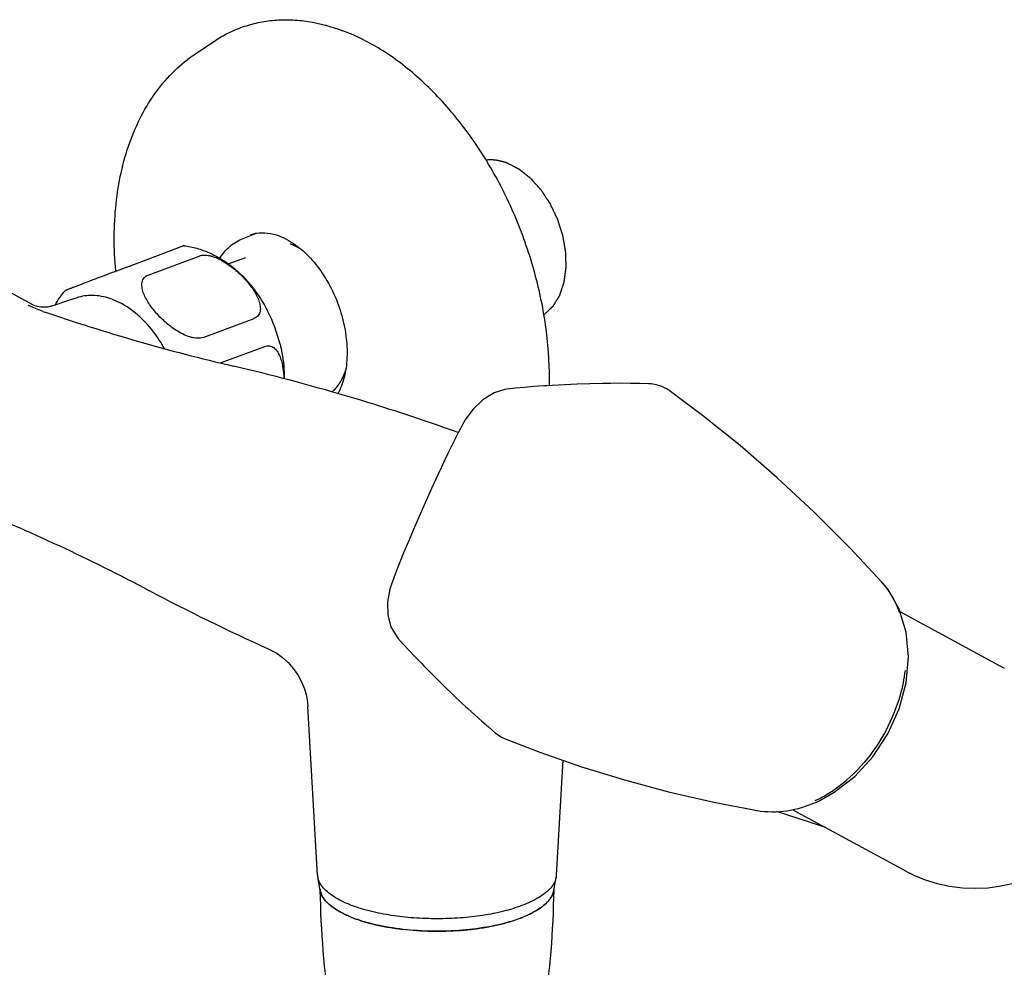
# Model space of a CAD drawing. Header units: millimetres. Extents: x -21 to 737, y 5 to 427.
# Tile 3 of 8: x 148 to 257, y 131 to 236. Entities that reach past the tile are written whole.
import ezdxf

# ---------------------------------------------------------------- set-up
doc = ezdxf.new("R2010")
doc.units = ezdxf.units.MM
doc.header["$LTSCALE"] = 23.1
doc.layers.get('0').update_dxf_attribs({"linetype": 'CONTINUOUS'})
doc.layers.add('ACHSEN', color=7, linetype='CONTINUOUS')
doc.layers.add('FLAECHEN', color=7, linetype='CONTINUOUS')

msp = doc.modelspace()

# ---------------------------------------------------------------- linework, layer by layer
at = {"color": 7, "linetype": 'CONTINUOUS'}
for p, q in [((159.52, 208.86), (165.18, 210.98)), ((161.88, 207.97), (167.54, 210.09)), ((168, 201.04), (173.66, 203.16)), ((169.94, 198.2), (174.84, 200.04)), ((219.77, 195.13), (219.78, 195.13)), ((188.9, 173.52), (188.9, 173.52)), ((200.45, 157.1), (200.45, 157.1)), ((201.53, 156.44), (201.53, 156.45)), ((224.74, 149.38), (229.34, 148.49)), ((181.01, 139.57), (180.73, 141.06)), ((206.94, 139.57), (207.23, 141.06))]:
    msp.add_line(p, q, dxfattribs=at)
for points in [[(213, 195.93), (212.36, 195.92), (210.95, 195.88), (209.55, 195.84), (208.14, 195.78), (206.75, 195.71), (206.21, 195.67)], [(217.61, 195.88), (217.48, 195.88), (216.49, 195.91), (215.47, 195.93), (214.4, 195.94), (213.3, 195.93), (213, 195.93)], [(219.78, 195.13), (219.54, 195.29), (218.96, 195.58), (218.36, 195.77), (217.76, 195.87), (217.61, 195.88)], [(201.73, 195.28), (201.51, 195.25), (200.32, 194.87), (199.07, 194.1), (197.95, 193.05), (197.1, 191.89), (196.96, 191.64)], [(206.21, 195.67), (205.84, 195.65), (204.74, 195.58), (203.69, 195.49), (202.71, 195.39), (201.72, 195.28)], [(243.36, 173.88), (239.87, 177.62), (235.85, 181.65), (231.78, 185.45), (227.66, 189.02), (223.48, 192.37), (219.77, 195.13)], [(196.96, 191.64), (196.88, 191.49), (196.33, 190.44), (195.76, 189.32), (195.18, 188.13), (194.59, 186.89), (194.43, 186.54)], [(194.43, 186.54), (194.1, 185.83), (193.38, 184.24), (192.66, 182.65), (191.95, 181.05), (191.26, 179.45), (190.99, 178.81)], [(190.99, 178.81), (190.81, 178.38), (190.27, 177.11), (189.78, 175.89), (189.34, 174.72), (188.9, 173.52)], [(188.9, 173.52), (188.75, 173.07), (188.48, 171.65), (188.51, 170.19), (188.86, 168.87), (189.46, 167.84), (189.56, 167.72)], [(236.5, 149.59), (238.11, 150.49), (240.38, 152.26), (242.39, 154.45), (244.05, 156.99), (245.3, 159.77), (246.08, 162.67), (246.35, 165.55), (246.1, 168.3), (245.32, 170.85), (244.08, 173.02), (243.35, 173.87)], [(189.56, 167.72), (189.64, 167.63), (190.23, 166.97), (190.86, 166.28), (191.55, 165.55), (192.28, 164.79), (192.48, 164.59)], [(192.48, 164.59), (192.9, 164.16), (193.85, 163.21), (194.81, 162.26), (195.77, 161.33), (196.75, 160.41), (197.14, 160.04)], [(197.14, 160.04), (197.4, 159.8), (198.18, 159.09), (198.94, 158.41), (199.68, 157.76), (200.45, 157.1)], [(200.45, 157.1), (200.7, 156.9), (201.23, 156.58), (201.53, 156.44)], [(201.53, 156.45), (205.39, 154.96), (210.04, 153.33), (214.81, 151.86), (219.7, 150.53), (224.74, 149.38)]]:
    msp.add_lwpolyline(points, dxfattribs=at)
for centre, radius, start, end in [((174.56, 208.95), 3.71, 99.6454, 110.5192), ((155.53, 200.98), 4.72, 106.8738, 108.7106), ((155.19, 198.11), 7.65, 69.0548, 69.4606), ((159.89, 196.16), 17.15, 13.8994, 27.1732), ((236.27, 167.45), 9.58, 37.0443, 42.2713), ((236.31, 167.47), 9.53, 31.195, 37.0521), ((236.44, 167.55), 9.38, 26.6837, 31.1909), ((236.63, 167.65), 9.16, 18.2572, 26.6944), ((229.76, 162.64), 14.49, 295.5124, 299.8809), ((231.24, 159.14), 10.81, 259.3226, 262.9944), ((182.6, 141.41), 1.91, 183.2733, 190.8117), ((205.36, 141.41), 1.9, 349.1757, 356.7436), ((189.74, 151.66), 14.7, 248.3618, 249.4694), ((192.26, 157.87), 22.68, 256.3266, 257.0407)]:
    msp.add_arc(centre, radius, start, end, dxfattribs=at)
for points, knots in [([(158.28, 208.4), (158.17, 209.66), (158.06, 212.17), (158.32, 216.99), (159.29, 221.59), (161.07, 225.7), (162.73, 228.4), (164.74, 230.73), (166.31, 232.01), (167.13, 232.56)], [0, 0, 0, 0, 0.141556, 0.27871, 0.537362, 0.659147, 0.776264, 0.889525, 1, 1, 1, 1]), ([(173.94, 212.62), (174.33, 212.68), (175.19, 212.69), (176.02, 212.48), (176.44, 212.32)], [0, 0, 0, 0, 0.468725, 1, 1, 1, 1]), ([(176.44, 212.32), (176.55, 212.28), (177.02, 212.09), (177.46, 211.85), (177.79, 211.64)], [0, 0, 0, 0, 0.238352, 1, 1, 1, 1]), ([(165.87, 211.23), (165.87, 211.23), (165.86, 211.23), (165.85, 211.23), (165.84, 211.22), (165.82, 211.22), (165.8, 211.21), (165.76, 211.19), (165.7, 211.17), (165.6, 211.13), (165.48, 211.09), (165.33, 211.04), (165.23, 211), (165.18, 210.98)], [0, 0, 0, 0, 0.004333, 0.01522, 0.032999, 0.057997, 0.090534, 0.130889, 0.236066, 0.37543, 0.549744, 0.75882, 1, 1, 1, 1]), ([(169.85, 209.84), (170.01, 210.09), (170.36, 210.58), (170.98, 211.2), (171.67, 211.7), (172.18, 211.95), (172.44, 212.05)], [0, 0, 0, 0, 0.261655, 0.513603, 0.758613, 1, 1, 1, 1]), ([(177.79, 211.64), (178.4, 211.26), (179.6, 210.28), (181.14, 208.43), (182.42, 206.23), (183.37, 203.8), (183.92, 201.29), (184.03, 199.22), (183.89, 197.66), (183.62, 196.3), (183.26, 195.34), (182.95, 194.78)], [0, 0, 0, 0, 0.114649, 0.241856, 0.377237, 0.515715, 0.651991, 0.780921, 0.841246, 0.898117, 1, 1, 1, 1]), ([(167.54, 210.09), (167.74, 210.17), (168.09, 210.21), (168.56, 210.16), (168.93, 210.07), (169.3, 209.95), (169.79, 209.74), (170.38, 209.43), (171.03, 208.98), (171.64, 208.5), (172.21, 207.98), (172.72, 207.43), (173.19, 206.87), (173.6, 206.29), (173.94, 205.71), (174.16, 205.21), (174.28, 204.81), (174.34, 204.52), (174.36, 204.23), (174.34, 203.96), (174.26, 203.7), (174.12, 203.47), (173.92, 203.28), (173.75, 203.2), (173.66, 203.16)], [0, 0, 0, 0, 0.059206, 0.092242, 0.126733, 0.162123, 0.197986, 0.27004, 0.341579, 0.412016, 0.481079, 0.548595, 0.614371, 0.678132, 0.739445, 0.797695, 0.825454, 0.852175, 0.877793, 0.902359, 0.926128, 0.949675, 0.973956, 1, 1, 1, 1]), ([(159.52, 208.86), (159.14, 208.71), (158.34, 208.41), (157.35, 208.04), (156.56, 207.74), (156.01, 207.53), (155.49, 207.33), (155.01, 207.15), (154.57, 206.98), (154.15, 206.82), (153.83, 206.7), (153.6, 206.61), (153.44, 206.55), (153.29, 206.49), (153.15, 206.44), (153.03, 206.39), (152.94, 206.35), (152.87, 206.33), (152.83, 206.31), (152.8, 206.3), (152.77, 206.29), (152.74, 206.28), (152.72, 206.27), (152.71, 206.27), (152.71, 206.26), (152.71, 206.26), (152.7, 206.26), (152.7, 206.26)], [0, 0, 0, 0, 0.168454, 0.350274, 0.435718, 0.516258, 0.591801, 0.662387, 0.728024, 0.788585, 0.843719, 0.869079, 0.892817, 0.914801, 0.934873, 0.952809, 0.968376, 0.97518, 0.981271, 0.986603, 0.99113, 0.994798, 0.997541, 0.998546, 0.999296, 0.999783, 1, 1, 1, 1]), ([(168, 201.04), (167.8, 200.97), (167.45, 200.93), (166.98, 200.98), (166.61, 201.06), (166.24, 201.18), (165.75, 201.39), (165.16, 201.71), (164.51, 202.15), (163.9, 202.64), (163.33, 203.16), (162.82, 203.7), (162.35, 204.26), (161.95, 204.84), (161.6, 205.43), (161.38, 205.93), (161.26, 206.33), (161.2, 206.62), (161.18, 206.9), (161.21, 207.18), (161.28, 207.43), (161.42, 207.66), (161.62, 207.85), (161.79, 207.94), (161.88, 207.97)], [0, 0, 0, 0, 0.059206, 0.092242, 0.126733, 0.162123, 0.197985, 0.27004, 0.341579, 0.412015, 0.481079, 0.548594, 0.614371, 0.678131, 0.739445, 0.797694, 0.825454, 0.852175, 0.877792, 0.902358, 0.926128, 0.949675, 0.973956, 1, 1, 1, 1]), ([(157.87, 205.28), (157.26, 205.5), (156.31, 205.73), (155.04, 205.71), (154.44, 205.59), (154.16, 205.5)], [0, 0, 0, 0, 0.517781, 0.761921, 1, 1, 1, 1]), ([(163.7, 199.81), (163.34, 200.45), (161.89, 202.69), (159.73, 204.56), (157.92, 205.26)], [0, 0, 0, 0, 0.276249, 1, 1, 1, 1]), ([(174.84, 200.04), (174.93, 200.07), (175.1, 200.11), (175.37, 200.11), (175.62, 200.04), (175.84, 199.91), (176.04, 199.73), (176.27, 199.44), (176.5, 199.01), (176.7, 198.43), (176.84, 197.8), (176.93, 197.13), (176.95, 196.68), (176.96, 196.45)], [0, 0, 0, 0, 0.05806, 0.112391, 0.16507, 0.218075, 0.272659, 0.329426, 0.449727, 0.578396, 0.713828, 0.854683, 1, 1, 1, 1]), ([(245.97, 164.02), (245.86, 163.1), (245.38, 160.79), (243.95, 157.26), (242.34, 154.88), (241.41, 153.79)], [0, 0, 0, 0, 0.245184, 0.622672, 1, 1, 1, 1]), ([(236.98, 150.07), (237.39, 150.31), (239.02, 151.35), (240.46, 152.68), (241.42, 153.79)], [0, 0, 0, 0, 0.242573, 1, 1, 1, 1]), ([(229.92, 148.41), (231.03, 148.27), (233.32, 148.36), (235.49, 149.1), (236.52, 149.59)], [0, 0, 0, 0, 0.493651, 1, 1, 1, 1]), ([(181.34, 139.87), (181.19, 140.05), (180.92, 140.42), (180.77, 140.85), (180.73, 141.06)], [0, 0, 0, 0, 0.528052, 1, 1, 1, 1]), ([(207.23, 141.06), (207.19, 140.85), (207.03, 140.42), (206.77, 140.05), (206.61, 139.87)], [0, 0, 0, 0, 0.471976, 1, 1, 1, 1]), ([(184.78, 136.48), (184.28, 136.67), (183.36, 137.07), (182.34, 137.71), (181.72, 138.28), (181.38, 138.69), (181.13, 139.12), (181.04, 139.42), (181.01, 139.57)], [0, 0, 0, 0, 0.321365, 0.592303, 0.709185, 0.814758, 0.910807, 1, 1, 1, 1]), ([(184.32, 137.99), (183.71, 138.24), (182.64, 138.74), (181.68, 139.48), (181.34, 139.87)], [0, 0, 0, 0, 0.556933, 1, 1, 1, 1]), ([(206.94, 139.57), (206.9, 139.36), (206.73, 138.91), (206.28, 138.31), (205.63, 137.73), (204.79, 137.2), (203.79, 136.7), (202.16, 136.09), (199.82, 135.51), (196.74, 135.11), (193.49, 135), (190.27, 135.2), (188.17, 135.54), (187.17, 135.77)], [0, 0, 0, 0, 0.030922, 0.065818, 0.106166, 0.152648, 0.205371, 0.264076, 0.397033, 0.545364, 0.701084, 0.855493, 1, 1, 1, 1]), ([(206.61, 139.87), (206.44, 139.68), (206.03, 139.29), (204.98, 138.57), (204.05, 138.15), (203.38, 137.9)], [0, 0, 0, 0, 0.206113, 0.441221, 1, 1, 1, 1]), ([(203.38, 137.9), (202.73, 137.65), (201.3, 137.22), (199.02, 136.77), (196.55, 136.5), (193.99, 136.4), (191.42, 136.5), (188.95, 136.77), (186.67, 137.22), (185.24, 137.64), (184.58, 137.89)], [0, 0, 0, 0, 0.11018, 0.232766, 0.364068, 0.499864, 0.63568, 0.767033, 0.889711, 1, 1, 1, 1]), ([(186.9, 135.84), (186.71, 135.88), (186, 136.06), (185.29, 136.29), (184.78, 136.48)], [0, 0, 0, 0, 0.262468, 1, 1, 1, 1])]:
    msp.add_open_spline(points, degree=3, knots=knots, dxfattribs=at)
at = {"color": 2, "linetype": 'CONTINUOUS'}
for points, knots in [([(199.41, 220.78), (199.43, 220.78), (199.48, 220.78), (199.54, 220.79), (199.58, 220.79), (199.62, 220.79), (199.65, 220.8), (199.69, 220.8), (199.72, 220.8), (199.74, 220.8), (199.75, 220.8), (199.76, 220.8), (199.77, 220.8), (199.77, 220.8), (199.78, 220.8), (199.78, 220.8), (199.78, 220.8), (199.78, 220.8), (199.78, 220.8), (199.79, 220.8), (199.79, 220.8), (199.8, 220.8), (199.81, 220.8), (199.83, 220.8), (199.84, 220.8), (199.87, 220.8), (199.9, 220.8), (199.93, 220.8), (199.97, 220.8), (200, 220.8), (200.04, 220.8), (200.07, 220.8), (200.09, 220.8), (200.11, 220.8), (200.12, 220.8), (200.14, 220.8), (200.14, 220.8), (200.15, 220.8), (200.15, 220.8), (200.16, 220.8), (200.16, 220.8), (200.16, 220.8), (200.16, 220.8), (200.16, 220.8), (200.17, 220.8), (200.18, 220.8), (200.19, 220.8), (200.2, 220.8), (200.22, 220.79), (200.25, 220.79), (200.29, 220.79), (200.32, 220.78), (200.36, 220.78), (200.4, 220.78), (200.43, 220.77), (200.45, 220.77), (200.47, 220.77), (200.49, 220.77), (200.5, 220.77), (200.51, 220.77), (200.52, 220.76), (200.53, 220.76), (200.53, 220.76), (200.53, 220.76), (200.54, 220.76), (200.54, 220.76), (200.54, 220.76), (200.54, 220.76), (200.54, 220.76), (200.54, 220.76), (200.55, 220.76), (200.55, 220.76), (200.56, 220.76), (200.57, 220.76), (200.58, 220.76), (200.59, 220.75), (200.61, 220.75), (200.63, 220.75), (200.65, 220.74), (200.68, 220.74), (200.72, 220.73), (200.76, 220.72), (200.79, 220.72), (200.83, 220.71), (200.86, 220.71), (200.88, 220.7), (200.89, 220.7), (200.9, 220.7), (200.91, 220.7), (200.92, 220.7), (200.92, 220.69), (200.92, 220.69), (200.92, 220.69), (200.93, 220.69), (200.93, 220.69), (200.93, 220.69), (200.94, 220.69), (200.95, 220.69), (200.96, 220.69), (200.97, 220.68), (200.99, 220.68), (201.02, 220.67), (201.05, 220.66), (201.08, 220.65), (201.12, 220.64), (201.16, 220.63), (201.19, 220.63), (201.22, 220.62), (201.25, 220.61), (201.27, 220.61), (201.28, 220.6), (201.29, 220.6), (201.3, 220.6), (201.31, 220.6), (201.31, 220.6), (201.31, 220.59), (201.31, 220.59), (201.32, 220.59), (201.32, 220.59), (201.32, 220.59), (201.33, 220.59), (201.33, 220.59), (201.34, 220.59), (201.35, 220.58), (201.36, 220.58), (201.38, 220.57), (201.41, 220.56), (201.45, 220.55), (201.49, 220.54), (201.53, 220.52), (201.58, 220.51), (201.64, 220.49), (201.69, 220.47), (201.71, 220.46)], [0, 0, 0, 0, 0.03125, 0.0625, 0.078125, 0.09375, 0.109375, 0.125, 0.140625, 0.148438, 0.152344, 0.15625, 0.160156, 0.164062, 0.165039, 0.166016, 0.166504, 0.166992, 0.167969, 0.169922, 0.171875, 0.175781, 0.179688, 0.1875, 0.195312, 0.203125, 0.21875, 0.234375, 0.25, 0.265625, 0.28125, 0.296875, 0.304688, 0.3125, 0.320312, 0.324219, 0.328125, 0.330078, 0.332031, 0.333008, 0.333496, 0.333984, 0.334961, 0.335938, 0.339844, 0.34375, 0.347656, 0.351562, 0.359375, 0.375, 0.390625, 0.40625, 0.421875, 0.4375, 0.453125, 0.460938, 0.46875, 0.476562, 0.484375, 0.488281, 0.492188, 0.494141, 0.496094, 0.498047, 0.499023, 0.499512, 0.5, 0.500488, 0.500977, 0.501953, 0.503906, 0.505859, 0.507812, 0.511719, 0.515625, 0.523438, 0.53125, 0.539062, 0.546875, 0.5625, 0.578125, 0.59375, 0.609375, 0.625, 0.640625, 0.648438, 0.652344, 0.65625, 0.660156, 0.664062, 0.665039, 0.666016, 0.666504, 0.666992, 0.667969, 0.669922, 0.671875, 0.675781, 0.679688, 0.6875, 0.695312, 0.703125, 0.71875, 0.734375, 0.75, 0.765625, 0.78125, 0.796875, 0.804688, 0.8125, 0.820312, 0.824219, 0.828125, 0.830078, 0.832031, 0.833008, 0.833496, 0.833984, 0.834961, 0.835938, 0.837891, 0.839844, 0.84375, 0.847656, 0.851562, 0.859375, 0.875, 0.890625, 0.90625, 0.921875, 0.9375, 0.96875, 1, 1, 1, 1]), ([(201.71, 220.46), (201.79, 220.42), (201.92, 220.36), (202.08, 220.27), (202.21, 220.21), (202.33, 220.15), (202.46, 220.08), (202.56, 220.03), (202.64, 219.99), (202.7, 219.96), (202.76, 219.93), (202.8, 219.91), (202.83, 219.89), (202.86, 219.88), (202.89, 219.86), (202.92, 219.85), (202.95, 219.83), (202.97, 219.82), (202.98, 219.82), (202.99, 219.81), (203, 219.81), (203.01, 219.8), (203.02, 219.8), (203.02, 219.8), (203.03, 219.79), (203.03, 219.79), (203.03, 219.79), (203.03, 219.79), (203.04, 219.79), (203.04, 219.79), (203.04, 219.79), (203.04, 219.79), (203.04, 219.79), (203.04, 219.79), (203.04, 219.79), (203.04, 219.78), (203.05, 219.78), (203.05, 219.78), (203.05, 219.77), (203.06, 219.77), (203.07, 219.76), (203.08, 219.75), (203.09, 219.75), (203.11, 219.73), (203.12, 219.72), (203.14, 219.71), (203.17, 219.69), (203.2, 219.66), (203.23, 219.64), (203.27, 219.61), (203.32, 219.57), (203.38, 219.52), (203.44, 219.47), (203.5, 219.42), (203.58, 219.36), (203.68, 219.28), (203.78, 219.2), (203.86, 219.14), (203.92, 219.09), (203.98, 219.04), (204.04, 218.99), (204.1, 218.95), (204.14, 218.92), (204.17, 218.9), (204.2, 218.87), (204.22, 218.85), (204.24, 218.84), (204.26, 218.83), (204.27, 218.81), (204.29, 218.8), (204.3, 218.79), (204.31, 218.79), (204.31, 218.78), (204.32, 218.78), (204.32, 218.78), (204.32, 218.77), (204.32, 218.77), (204.33, 218.77), (204.33, 218.77), (204.33, 218.77), (204.33, 218.77), (204.33, 218.77), (204.33, 218.77), (204.33, 218.77), (204.34, 218.76), (204.34, 218.76), (204.35, 218.75), (204.35, 218.74), (204.36, 218.73), (204.37, 218.72), (204.39, 218.7), (204.41, 218.68), (204.43, 218.66), (204.46, 218.63), (204.48, 218.6), (204.51, 218.57), (204.54, 218.54), (204.58, 218.49), (204.62, 218.44), (204.68, 218.38), (204.75, 218.3), (204.84, 218.2), (204.95, 218.07), (205.05, 217.97), (205.12, 217.89), (205.18, 217.83), (205.23, 217.77), (205.28, 217.72), (205.31, 217.67), (205.34, 217.64), (205.37, 217.61), (205.4, 217.58), (205.42, 217.56), (205.44, 217.54), (205.45, 217.52), (205.46, 217.51), (205.47, 217.5), (205.48, 217.49), (205.49, 217.48), (205.49, 217.48), (205.5, 217.47), (205.5, 217.47), (205.5, 217.47), (205.5, 217.46), (205.51, 217.46), (205.51, 217.46), (205.51, 217.46), (205.51, 217.46), (205.51, 217.46), (205.51, 217.46), (205.51, 217.46), (205.51, 217.46), (205.51, 217.45), (205.51, 217.45), (205.52, 217.45), (205.52, 217.44), (205.53, 217.43), (205.53, 217.42), (205.54, 217.42), (205.55, 217.4), (205.56, 217.39), (205.57, 217.37), (205.58, 217.35), (205.6, 217.32), (205.63, 217.28), (205.65, 217.25), (205.67, 217.21), (205.7, 217.16), (205.74, 217.1), (205.79, 217.03), (205.84, 216.96), (205.9, 216.87), (205.98, 216.75), (206.07, 216.6), (206.15, 216.48), (206.21, 216.39), (206.26, 216.32), (206.31, 216.25), (206.35, 216.19), (206.38, 216.14), (206.4, 216.1), (206.43, 216.07), (206.45, 216.04), (206.46, 216.02), (206.47, 216), (206.48, 215.98), (206.49, 215.97), (206.5, 215.96), (206.5, 215.95), (206.51, 215.95), (206.51, 215.94), (206.51, 215.94), (206.51, 215.94), (206.51, 215.94), (206.51, 215.94), (206.51, 215.94), (206.51, 215.94), (206.51, 215.93), (206.52, 215.93), (206.52, 215.93), (206.52, 215.92), (206.52, 215.92), (206.53, 215.91), (206.53, 215.9), (206.54, 215.88), (206.55, 215.86), (206.56, 215.84), (206.57, 215.82), (206.58, 215.8), (206.6, 215.76), (206.62, 215.71), (206.65, 215.64), (206.69, 215.56), (206.73, 215.48), (206.77, 215.4), (206.81, 215.32), (206.86, 215.21), (206.92, 215.08), (206.99, 214.94), (207.04, 214.84), (207.08, 214.76), (207.12, 214.68), (207.15, 214.59), (207.19, 214.51), (207.22, 214.45), (207.25, 214.39), (207.27, 214.36), (207.28, 214.33), (207.29, 214.31), (207.3, 214.29), (207.31, 214.27), (207.32, 214.26), (207.32, 214.24), (207.32, 214.24), (207.33, 214.23), (207.33, 214.23), (207.33, 214.22), (207.33, 214.22), (207.33, 214.22), (207.33, 214.22), (207.33, 214.22), (207.33, 214.22), (207.34, 214.21), (207.34, 214.21), (207.34, 214.21), (207.34, 214.2), (207.34, 214.19), (207.35, 214.18), (207.35, 214.16), (207.36, 214.15), (207.36, 214.13), (207.37, 214.1), (207.38, 214.06), (207.4, 214.02), (207.41, 213.98), (207.43, 213.92), (207.45, 213.85), (207.48, 213.76), (207.51, 213.68), (207.54, 213.56), (207.59, 213.42), (207.64, 213.25), (207.69, 213.11), (207.73, 212.99), (207.75, 212.91), (207.78, 212.82), (207.8, 212.75), (207.82, 212.7), (207.83, 212.65), (207.85, 212.61), (207.86, 212.57), (207.87, 212.53), (207.88, 212.5), (207.89, 212.48), (207.9, 212.46), (207.9, 212.45), (207.9, 212.44), (207.91, 212.43), (207.91, 212.42), (207.91, 212.41), (207.91, 212.41), (207.91, 212.41), (207.91, 212.4), (207.92, 212.4), (207.92, 212.4), (207.92, 212.4), (207.92, 212.4), (207.92, 212.4), (207.92, 212.4), (207.92, 212.39), (207.92, 212.39), (207.92, 212.39), (207.92, 212.39), (207.92, 212.38), (207.92, 212.37), (207.92, 212.36), (207.92, 212.35), (207.93, 212.34), (207.93, 212.33), (207.93, 212.31), (207.94, 212.29), (207.94, 212.26), (207.95, 212.22), (207.95, 212.18), (207.96, 212.14), (207.97, 212.09), (207.98, 212.04), (207.99, 211.96), (208.01, 211.88), (208.02, 211.79), (208.04, 211.68), (208.07, 211.53), (208.1, 211.36), (208.12, 211.22), (208.14, 211.1), (208.16, 211.01), (208.17, 210.93), (208.18, 210.85), (208.19, 210.8), (208.2, 210.75), (208.21, 210.71), (208.22, 210.67), (208.22, 210.65), (208.22, 210.62), (208.23, 210.61), (208.23, 210.59), (208.23, 210.58), (208.23, 210.57), (208.24, 210.56), (208.24, 210.56), (208.24, 210.56), (208.24, 210.55), (208.24, 210.55), (208.24, 210.55), (208.24, 210.55), (208.24, 210.55), (208.24, 210.55), (208.24, 210.55), (208.24, 210.54), (208.24, 210.54), (208.24, 210.53), (208.24, 210.53), (208.24, 210.51), (208.24, 210.5), (208.24, 210.48), (208.24, 210.46), (208.24, 210.44), (208.24, 210.41), (208.24, 210.37), (208.24, 210.32), (208.25, 210.25), (208.25, 210.17), (208.25, 210.08), (208.25, 210), (208.25, 209.92), (208.26, 209.81), (208.26, 209.67), (208.26, 209.53), (208.27, 209.42), (208.27, 209.34), (208.27, 209.26), (208.27, 209.18), (208.28, 209.09), (208.28, 209.02), (208.28, 208.97), (208.28, 208.93), (208.28, 208.91), (208.28, 208.89), (208.28, 208.87), (208.28, 208.85), (208.28, 208.83), (208.28, 208.82), (208.28, 208.81), (208.28, 208.8), (208.28, 208.8), (208.28, 208.8), (208.28, 208.79), (208.28, 208.79), (208.28, 208.79), (208.28, 208.79), (208.28, 208.79), (208.28, 208.79), (208.28, 208.79), (208.28, 208.78), (208.28, 208.78), (208.28, 208.77), (208.28, 208.76), (208.28, 208.75), (208.28, 208.74), (208.27, 208.73), (208.27, 208.71), (208.27, 208.68), (208.26, 208.65), (208.26, 208.61), (208.25, 208.57), (208.25, 208.52), (208.24, 208.45), (208.23, 208.37), (208.22, 208.3), (208.2, 208.19), (208.18, 208.06), (208.16, 207.91), (208.14, 207.78), (208.13, 207.67), (208.12, 207.59), (208.11, 207.52), (208.1, 207.45), (208.09, 207.4), (208.09, 207.36), (208.08, 207.32), (208.08, 207.28), (208.07, 207.25), (208.07, 207.22), (208.07, 207.2), (208.06, 207.19), (208.06, 207.17), (208.06, 207.16), (208.06, 207.15), (208.06, 207.15), (208.06, 207.14), (208.06, 207.14), (208.06, 207.13), (208.06, 207.13), (208.06, 207.13), (208.06, 207.13), (208.06, 207.13), (208.06, 207.13), (208.06, 207.12), (208.06, 207.12), (208.05, 207.12), (208.05, 207.12), (208.05, 207.12), (208.05, 207.12), (208.05, 207.11), (208.05, 207.11), (208.05, 207.1), (208.04, 207.09), (208.04, 207.08), (208.04, 207.07), (208.03, 207.06), (208.03, 207.04), (208.02, 207.02), (208.01, 206.99), (208, 206.95), (207.99, 206.92), (207.97, 206.88), (207.96, 206.84), (207.94, 206.78), (207.92, 206.71), (207.89, 206.64), (207.86, 206.55), (207.82, 206.44), (207.78, 206.3), (207.74, 206.19), (207.71, 206.09), (207.68, 206.03), (207.66, 205.97), (207.65, 205.92), (207.64, 205.89), (207.63, 205.85), (207.61, 205.82), (207.6, 205.79), (207.59, 205.76), (207.58, 205.73), (207.58, 205.72), (207.58, 205.71), (207.57, 205.7), (207.57, 205.69), (207.57, 205.68), (207.56, 205.68), (207.56, 205.67), (207.56, 205.67), (207.56, 205.67), (207.56, 205.66), (207.56, 205.66), (207.56, 205.66), (207.56, 205.66), (207.56, 205.66), (207.56, 205.66), (207.56, 205.66), (207.56, 205.66), (207.56, 205.66), (207.56, 205.65), (207.55, 205.65), (207.55, 205.65), (207.55, 205.64), (207.54, 205.64), (207.54, 205.63), (207.53, 205.62), (207.53, 205.61), (207.52, 205.59), (207.51, 205.58), (207.5, 205.56), (207.48, 205.54), (207.47, 205.51), (207.45, 205.48), (207.43, 205.44), (207.4, 205.4), (207.36, 205.34), (207.33, 205.28), (207.29, 205.23), (207.25, 205.15), (207.19, 205.06), (207.13, 204.96), (207.08, 204.89), (207.05, 204.83), (207.01, 204.77), (206.98, 204.72), (206.95, 204.67), (206.93, 204.63), (206.91, 204.6), (206.89, 204.58), (206.88, 204.55), (206.87, 204.53), (206.86, 204.52), (206.85, 204.51), (206.84, 204.49), (206.83, 204.48), (206.83, 204.48), (206.83, 204.47), (206.82, 204.47), (206.82, 204.46), (206.82, 204.46), (206.82, 204.46), (206.82, 204.46), (206.82, 204.46), (206.82, 204.45), (206.82, 204.45), (206.82, 204.45), (206.82, 204.45), (206.81, 204.45), (206.81, 204.45), (206.81, 204.45), (206.81, 204.45), (206.81, 204.45), (206.81, 204.44), (206.8, 204.44), (206.8, 204.43), (206.79, 204.43), (206.78, 204.42), (206.78, 204.42), (206.77, 204.41), (206.75, 204.39), (206.73, 204.38), (206.71, 204.36), (206.69, 204.34), (206.67, 204.31), (206.64, 204.29), (206.61, 204.27), (206.58, 204.23), (206.53, 204.19), (206.47, 204.13), (206.4, 204.06), (206.31, 203.98), (206.22, 203.9), (206.13, 203.81), (206.01, 203.7), (205.92, 203.62), (205.86, 203.56)], [0, 0, 0, 0, 0.015625, 0.023438, 0.03125, 0.039062, 0.046875, 0.054688, 0.058594, 0.0625, 0.066406, 0.068359, 0.070312, 0.072266, 0.074219, 0.076172, 0.078125, 0.079102, 0.080078, 0.080566, 0.081055, 0.081543, 0.082031, 0.08252, 0.082764, 0.083008, 0.08313, 0.083252, 0.083282, 0.083313, 0.083344, 0.083374, 0.083435, 0.083496, 0.083618, 0.08374, 0.083984, 0.084229, 0.084473, 0.084961, 0.085449, 0.085938, 0.086914, 0.087891, 0.088867, 0.089844, 0.091797, 0.09375, 0.095703, 0.097656, 0.101562, 0.105469, 0.109375, 0.113281, 0.117188, 0.125, 0.132812, 0.136719, 0.140625, 0.144531, 0.148438, 0.152344, 0.154297, 0.15625, 0.158203, 0.160156, 0.161133, 0.162109, 0.163086, 0.164062, 0.165039, 0.165527, 0.165771, 0.166016, 0.16626, 0.166382, 0.166504, 0.166565, 0.166626, 0.166656, 0.166687, 0.166748, 0.16687, 0.166992, 0.167236, 0.16748, 0.167969, 0.168457, 0.168945, 0.169922, 0.170898, 0.171875, 0.173828, 0.175781, 0.177734, 0.179688, 0.181641, 0.183594, 0.1875, 0.191406, 0.195312, 0.203125, 0.210938, 0.21875, 0.222656, 0.226562, 0.230469, 0.234375, 0.236328, 0.238281, 0.240234, 0.242188, 0.244141, 0.245117, 0.246094, 0.24707, 0.247559, 0.248047, 0.248535, 0.249023, 0.249268, 0.249512, 0.249634, 0.249756, 0.249878, 0.249939, 0.249969, 0.25, 0.250031, 0.250061, 0.250122, 0.250244, 0.250366, 0.250488, 0.250732, 0.250977, 0.251465, 0.251953, 0.252441, 0.25293, 0.253906, 0.254883, 0.255859, 0.257812, 0.259766, 0.261719, 0.263672, 0.265625, 0.269531, 0.273438, 0.277344, 0.28125, 0.289062, 0.296875, 0.304688, 0.308594, 0.3125, 0.316406, 0.320312, 0.322266, 0.324219, 0.326172, 0.328125, 0.329102, 0.330078, 0.331055, 0.331543, 0.332031, 0.33252, 0.332764, 0.333008, 0.33313, 0.333252, 0.333313, 0.333344, 0.333374, 0.333435, 0.333496, 0.333618, 0.33374, 0.333984, 0.334229, 0.334473, 0.334961, 0.335938, 0.336914, 0.337891, 0.338867, 0.339844, 0.341797, 0.34375, 0.347656, 0.351562, 0.355469, 0.359375, 0.363281, 0.367188, 0.375, 0.382812, 0.386719, 0.390625, 0.394531, 0.398438, 0.402344, 0.40625, 0.408203, 0.410156, 0.411133, 0.412109, 0.413086, 0.414062, 0.415039, 0.415527, 0.415771, 0.416016, 0.41626, 0.416504, 0.416565, 0.416626, 0.416656, 0.416687, 0.416748, 0.41687, 0.416992, 0.417236, 0.41748, 0.417969, 0.418457, 0.418945, 0.419922, 0.420898, 0.421875, 0.423828, 0.425781, 0.427734, 0.429688, 0.433594, 0.4375, 0.441406, 0.445312, 0.453125, 0.460938, 0.46875, 0.472656, 0.476562, 0.480469, 0.484375, 0.486328, 0.488281, 0.490234, 0.492188, 0.494141, 0.495117, 0.496094, 0.49707, 0.497559, 0.498047, 0.498535, 0.499023, 0.499268, 0.499512, 0.499634, 0.499756, 0.499878, 0.499939, 0.499969, 0.5, 0.500031, 0.500061, 0.500122, 0.500244, 0.500366, 0.500488, 0.500732, 0.500977, 0.501465, 0.501953, 0.502441, 0.50293, 0.503906, 0.504883, 0.505859, 0.507812, 0.509766, 0.511719, 0.513672, 0.515625, 0.519531, 0.523438, 0.527344, 0.53125, 0.539062, 0.546875, 0.554688, 0.558594, 0.5625, 0.566406, 0.570312, 0.572266, 0.574219, 0.576172, 0.578125, 0.579102, 0.580078, 0.581055, 0.581543, 0.582031, 0.58252, 0.582764, 0.583008, 0.58313, 0.583252, 0.583313, 0.583344, 0.583374, 0.583435, 0.583496, 0.583618, 0.58374, 0.583984, 0.584229, 0.584473, 0.584961, 0.585938, 0.586914, 0.587891, 0.588867, 0.589844, 0.591797, 0.59375, 0.597656, 0.601562, 0.605469, 0.609375, 0.613281, 0.617188, 0.625, 0.632812, 0.636719, 0.640625, 0.644531, 0.648438, 0.652344, 0.65625, 0.658203, 0.660156, 0.661133, 0.662109, 0.663086, 0.664062, 0.665039, 0.665527, 0.665771, 0.666016, 0.66626, 0.666382, 0.666504, 0.666565, 0.666626, 0.666656, 0.666687, 0.666748, 0.66687, 0.666992, 0.667236, 0.66748, 0.667969, 0.668457, 0.668945, 0.669922, 0.670898, 0.671875, 0.673828, 0.675781, 0.677734, 0.679688, 0.683594, 0.6875, 0.691406, 0.695312, 0.703125, 0.710938, 0.71875, 0.722656, 0.726562, 0.730469, 0.734375, 0.736328, 0.738281, 0.740234, 0.742188, 0.744141, 0.745117, 0.746094, 0.74707, 0.747559, 0.748047, 0.748535, 0.749023, 0.749268, 0.749512, 0.749634, 0.749756, 0.749878, 0.749939, 0.749969, 0.75, 0.750031, 0.750061, 0.750122, 0.750244, 0.750366, 0.750488, 0.750732, 0.750977, 0.751465, 0.751953, 0.752441, 0.75293, 0.753906, 0.754883, 0.755859, 0.757812, 0.759766, 0.761719, 0.763672, 0.765625, 0.769531, 0.773438, 0.777344, 0.78125, 0.789062, 0.796875, 0.804688, 0.808594, 0.8125, 0.816406, 0.818359, 0.820312, 0.822266, 0.824219, 0.826172, 0.828125, 0.829102, 0.830078, 0.830566, 0.831055, 0.831543, 0.832031, 0.83252, 0.832764, 0.832886, 0.833008, 0.83313, 0.833252, 0.833282, 0.833313, 0.833344, 0.833374, 0.833435, 0.833496, 0.833618, 0.83374, 0.833984, 0.834229, 0.834473, 0.834961, 0.835449, 0.835938, 0.836914, 0.837891, 0.838867, 0.839844, 0.841797, 0.84375, 0.845703, 0.847656, 0.851562, 0.855469, 0.859375, 0.863281, 0.867188, 0.875, 0.882812, 0.886719, 0.890625, 0.894531, 0.898438, 0.902344, 0.904297, 0.90625, 0.908203, 0.910156, 0.911133, 0.912109, 0.913086, 0.914062, 0.914551, 0.915039, 0.915527, 0.915771, 0.916016, 0.91626, 0.916382, 0.916504, 0.916565, 0.916626, 0.916656, 0.916687, 0.916718, 0.916748, 0.91687, 0.916992, 0.917114, 0.917236, 0.91748, 0.917969, 0.918457, 0.918945, 0.919434, 0.919922, 0.920898, 0.921875, 0.923828, 0.925781, 0.927734, 0.929688, 0.931641, 0.933594, 0.9375, 0.941406, 0.945312, 0.953125, 0.960938, 0.96875, 0.976562, 0.984375, 1, 1, 1, 1]), ([(177.67, 211.46), (177.69, 211.45), (177.73, 211.43), (177.77, 211.42), (177.79, 211.41), (177.81, 211.4), (177.83, 211.39), (177.84, 211.39), (177.85, 211.39), (177.85, 211.38), (177.85, 211.38), (177.86, 211.38), (177.86, 211.38), (177.87, 211.38), (177.88, 211.37), (177.89, 211.37), (177.92, 211.36), (177.95, 211.34), (177.97, 211.33), (178, 211.32), (178.01, 211.32), (178.02, 211.31), (178.03, 211.31), (178.04, 211.3), (178.04, 211.3), (178.04, 211.3), (178.04, 211.3), (178.05, 211.3), (178.07, 211.29), (178.08, 211.28), (178.1, 211.27), (178.12, 211.26), (178.15, 211.25), (178.17, 211.24), (178.18, 211.24), (178.2, 211.23), (178.2, 211.23), (178.21, 211.22), (178.22, 211.22), (178.22, 211.22), (178.23, 211.22), (178.23, 211.21), (178.24, 211.21), (178.25, 211.21), (178.26, 211.2), (178.27, 211.19), (178.29, 211.18), (178.31, 211.18), (178.32, 211.17), (178.34, 211.16), (178.36, 211.15), (178.37, 211.14), (178.38, 211.14), (178.39, 211.13), (178.39, 211.13), (178.4, 211.13), (178.4, 211.13), (178.4, 211.13), (178.4, 211.13), (178.4, 211.13), (178.4, 211.13), (178.41, 211.13), (178.41, 211.12), (178.41, 211.12), (178.42, 211.12), (178.42, 211.12), (178.43, 211.11), (178.44, 211.11), (178.45, 211.1), (178.47, 211.09), (178.49, 211.08), (178.51, 211.07), (178.53, 211.06), (178.55, 211.05), (178.56, 211.04), (178.57, 211.03), (178.58, 211.03), (178.59, 211.02), (178.6, 211.02), (178.6, 211.02), (178.61, 211.02), (178.61, 211.02), (178.61, 211.02), (178.61, 211.01), (178.61, 211.01), (178.62, 211.01), (178.62, 211.01), (178.63, 211), (178.64, 211), (178.66, 210.99), (178.67, 210.98), (178.7, 210.96), (178.73, 210.95), (178.76, 210.93), (178.79, 210.91), (178.8, 210.91)], [0, 0, 0, 0, 0.0625, 0.09375, 0.109375, 0.125, 0.140625, 0.15625, 0.160156, 0.164062, 0.166016, 0.167969, 0.171875, 0.179688, 0.1875, 0.203125, 0.21875, 0.25, 0.28125, 0.296875, 0.3125, 0.320312, 0.328125, 0.332031, 0.333984, 0.335938, 0.339844, 0.34375, 0.359375, 0.375, 0.390625, 0.40625, 0.4375, 0.453125, 0.46875, 0.476562, 0.484375, 0.492188, 0.496094, 0.5, 0.503906, 0.507812, 0.515625, 0.523438, 0.53125, 0.546875, 0.5625, 0.578125, 0.59375, 0.609375, 0.625, 0.640625, 0.648438, 0.652344, 0.65625, 0.660156, 0.664062, 0.665039, 0.666016, 0.666504, 0.666992, 0.667969, 0.669922, 0.671875, 0.675781, 0.679688, 0.6875, 0.695312, 0.703125, 0.71875, 0.734375, 0.75, 0.765625, 0.78125, 0.796875, 0.804688, 0.8125, 0.820312, 0.824219, 0.828125, 0.830078, 0.832031, 0.833008, 0.833984, 0.835938, 0.839844, 0.84375, 0.851562, 0.859375, 0.875, 0.890625, 0.90625, 0.9375, 0.96875, 1, 1, 1, 1]), ([(183.83, 197.45), (183.82, 197.42), (183.8, 197.36), (183.77, 197.28), (183.75, 197.22), (183.73, 197.18), (183.71, 197.13), (183.7, 197.08), (183.68, 197.05), (183.67, 197.02), (183.67, 197), (183.66, 196.99), (183.66, 196.98), (183.66, 196.98), (183.65, 196.97), (183.65, 196.97), (183.65, 196.96), (183.65, 196.96), (183.65, 196.96), (183.65, 196.96), (183.65, 196.95), (183.64, 196.95), (183.64, 196.94), (183.63, 196.92), (183.63, 196.9), (183.62, 196.88), (183.6, 196.85), (183.59, 196.82), (183.57, 196.78), (183.55, 196.73), (183.53, 196.69), (183.51, 196.65), (183.5, 196.62), (183.49, 196.6), (183.48, 196.58), (183.47, 196.56), (183.46, 196.54), (183.46, 196.53), (183.45, 196.52), (183.45, 196.51), (183.45, 196.51), (183.45, 196.5), (183.44, 196.5), (183.44, 196.5), (183.44, 196.5), (183.44, 196.49), (183.44, 196.49), (183.43, 196.48), (183.43, 196.47), (183.42, 196.46), (183.42, 196.45), (183.41, 196.43), (183.4, 196.41), (183.38, 196.39), (183.36, 196.35), (183.34, 196.31), (183.32, 196.27), (183.3, 196.23), (183.28, 196.2), (183.26, 196.17), (183.25, 196.15), (183.24, 196.13), (183.23, 196.12), (183.23, 196.1), (183.22, 196.09), (183.22, 196.09), (183.22, 196.08), (183.21, 196.08), (183.21, 196.07), (183.21, 196.07), (183.21, 196.07), (183.21, 196.07), (183.21, 196.07), (183.21, 196.07), (183.2, 196.06), (183.2, 196.06), (183.2, 196.05), (183.19, 196.04), (183.18, 196.03), (183.17, 196.01), (183.16, 195.99), (183.15, 195.97), (183.13, 195.95), (183.11, 195.92), (183.08, 195.88), (183.05, 195.84), (183.03, 195.8), (183.01, 195.77), (182.99, 195.74), (182.98, 195.72), (182.97, 195.7), (182.96, 195.69), (182.95, 195.68), (182.95, 195.67), (182.94, 195.67), (182.94, 195.66), (182.94, 195.66), (182.94, 195.66), (182.93, 195.66), (182.93, 195.66), (182.93, 195.65), (182.93, 195.65), (182.93, 195.65), (182.93, 195.65), (182.93, 195.64), (182.92, 195.64), (182.92, 195.63), (182.91, 195.62), (182.9, 195.61), (182.88, 195.59), (182.87, 195.58), (182.86, 195.56), (182.84, 195.54), (182.82, 195.51), (182.79, 195.47), (182.76, 195.44), (182.74, 195.41), (182.72, 195.39), (182.71, 195.37), (182.69, 195.36), (182.68, 195.34), (182.67, 195.33), (182.66, 195.32), (182.66, 195.31), (182.65, 195.31), (182.65, 195.3), (182.65, 195.3), (182.65, 195.3), (182.65, 195.3), (182.64, 195.29), (182.64, 195.29), (182.64, 195.29), (182.64, 195.29), (182.64, 195.29), (182.63, 195.28), (182.62, 195.27), (182.62, 195.27), (182.61, 195.26), (182.59, 195.24), (182.58, 195.23), (182.56, 195.21), (182.53, 195.18), (182.5, 195.15), (182.47, 195.12), (182.43, 195.08), (182.38, 195.02), (182.34, 194.98), (182.32, 194.96)], [0, 0, 0, 0, 0.03125, 0.0625, 0.078125, 0.09375, 0.109375, 0.125, 0.140625, 0.148438, 0.152344, 0.15625, 0.160156, 0.162109, 0.164062, 0.165039, 0.166016, 0.166504, 0.166992, 0.167969, 0.169922, 0.171875, 0.175781, 0.179688, 0.1875, 0.195312, 0.203125, 0.21875, 0.234375, 0.25, 0.265625, 0.28125, 0.289062, 0.296875, 0.304688, 0.3125, 0.320312, 0.324219, 0.328125, 0.330078, 0.332031, 0.333008, 0.333496, 0.333984, 0.334961, 0.335938, 0.337891, 0.339844, 0.34375, 0.347656, 0.351562, 0.359375, 0.367188, 0.375, 0.390625, 0.40625, 0.421875, 0.4375, 0.453125, 0.460938, 0.46875, 0.476562, 0.484375, 0.488281, 0.492188, 0.494141, 0.496094, 0.498047, 0.499023, 0.499512, 0.5, 0.500488, 0.500977, 0.501953, 0.503906, 0.505859, 0.507812, 0.511719, 0.515625, 0.523438, 0.53125, 0.539062, 0.546875, 0.5625, 0.578125, 0.59375, 0.609375, 0.625, 0.632812, 0.640625, 0.648438, 0.652344, 0.65625, 0.660156, 0.662109, 0.664062, 0.665039, 0.666016, 0.666504, 0.666748, 0.666992, 0.66748, 0.667969, 0.669922, 0.671875, 0.673828, 0.675781, 0.679688, 0.6875, 0.695312, 0.703125, 0.710938, 0.71875, 0.734375, 0.75, 0.765625, 0.78125, 0.789062, 0.796875, 0.804688, 0.8125, 0.820312, 0.824219, 0.826172, 0.828125, 0.830078, 0.832031, 0.83252, 0.833008, 0.833496, 0.833984, 0.834961, 0.835938, 0.837891, 0.839844, 0.84375, 0.847656, 0.851562, 0.859375, 0.867188, 0.875, 0.890625, 0.90625, 0.921875, 0.9375, 0.96875, 1, 1, 1, 1])]:
    msp.add_open_spline(points, degree=3, knots=knots, dxfattribs=at)
at = {"layer": 'ACHSEN', "color": 7, "linetype": 'CONTINUOUS'}
for p, q in [((167.13, 232.56), (169.17, 233.93)), ((172.44, 212.05), (173.94, 212.61)), ((170.79, 209.21), (172.74, 209.94)), ((180.98, 139.72), (180.98, 139.57)), ((180.98, 139.72), (180.98, 139.57)), ((206.97, 139.57), (206.97, 139.72)), ((206.97, 139.57), (206.97, 139.72))]:
    msp.add_line(p, q, dxfattribs=at)
for centre, radius, start, end in [((167.42, 196.39), 39.05, 358.9677, 0.0027), ((285.84, 141.31), 104.88, 180.948, 188.2989), ((182.97, 139.95), 2, 193.3039, 196.7517), ((183.06, 139.98), 2.09, 196.7567, 200.3775), ((183.2, 140.03), 2.24, 200.3977, 204.4016), ((102.18, 141.3), 104.81, 351.6987, 359.0544), ((204.98, 139.95), 1.99, 343.2492, 346.6427), ((184.93, 141.34), 4.42, 224.7578, 226.9697), ((186.04, 142.67), 6.15, 232.7371, 234.0428), ((187.47, 144.88), 8.79, 239.6979, 240.8325), ((188.74, 147.36), 11.58, 244.5219, 245.6277), ((192.34, 158.22), 23.03, 256.7553, 257.0488)]:
    msp.add_arc(centre, radius, start, end, dxfattribs=at)
for points, knots in [([(169.17, 233.93), (169.67, 234.27), (170.71, 234.87), (172.37, 235.58), (174.11, 236.06), (175.92, 236.33), (177.78, 236.37), (180.35, 236.12), (182.25, 235.6), (183.5, 235.13)], [0, 0, 0, 0, 0.120933, 0.240942, 0.361146, 0.482648, 0.606486, 0.733573, 1, 1, 1, 1]), ([(206.48, 196.39), (206.48, 198.41), (206.16, 202.53), (204.85, 208.64), (202.74, 214.62), (199.9, 220.24), (196.98, 224.49), (194.38, 227.52), (192.34, 229.55), (190.22, 231.35), (187.37, 233.36), (185.06, 234.55), (183.5, 235.13)], [0, 0, 0, 0, 0.127644, 0.259924, 0.394084, 0.527199, 0.656438, 0.718853, 0.779422, 0.837939, 0.894265, 1, 1, 1, 1]), ([(165.87, 211.23), (166.35, 211.17), (167.32, 210.98), (168.71, 210.47), (170.04, 209.77), (171.7, 208.59), (173.53, 206.71), (174.66, 204.94), (175.15, 203.99)], [0, 0, 0, 0, 0.120141, 0.240969, 0.362953, 0.48657, 0.739477, 1, 1, 1, 1]), ([(151.54, 204.64), (151.71, 204.93), (152.07, 205.49), (152.48, 206.01), (152.7, 206.26)], [0, 0, 0, 0, 0.500785, 1, 1, 1, 1]), ([(176.54, 200.28), (176.62, 199.96), (176.89, 198.71), (177.01, 197.42), (177.01, 196.46)], [0, 0, 0, 0, 0.252894, 1, 1, 1, 1]), ([(181.79, 138.23), (181.72, 138.29), (181.47, 138.56), (181.27, 138.86), (181.16, 139.1)], [0, 0, 0, 0, 0.270073, 1, 1, 1, 1]), ([(187.17, 135.77), (187.65, 135.66), (188.64, 135.47), (190.69, 135.18), (193.36, 135.01), (196.04, 135.08), (198.15, 135.29), (199.66, 135.53), (201.07, 135.82), (202.37, 136.19), (203.55, 136.6), (204.57, 137.08), (205.43, 137.59), (206.12, 138.14), (206.62, 138.73), (206.83, 139.16), (206.89, 139.37)], [0, 0, 0, 0, 0.069759, 0.142918, 0.295527, 0.449742, 0.52487, 0.597326, 0.666179, 0.730589, 0.789842, 0.843391, 0.890919, 0.932431, 0.968404, 1, 1, 1, 1]), ([(182.31, 137.77), (182.28, 137.8), (182.14, 137.9), (182.01, 138.02), (181.91, 138.11)], [0, 0, 0, 0, 0.258103, 1, 1, 1, 1]), ([(183.03, 137.29), (182.98, 137.32), (182.77, 137.45), (182.57, 137.58), (182.43, 137.69)], [0, 0, 0, 0, 0.259205, 1, 1, 1, 1]), ([(183.75, 136.91), (183.7, 136.93), (183.51, 137.03), (183.32, 137.13), (183.18, 137.21)], [0, 0, 0, 0, 0.256604, 1, 1, 1, 1]), ([(184.78, 136.48), (184.71, 136.5), (184.43, 136.61), (184.16, 136.73), (183.96, 136.82)], [0, 0, 0, 0, 0.257015, 1, 1, 1, 1]), ([(184.78, 136.48), (184.86, 136.45), (185.16, 136.34), (185.46, 136.24), (185.69, 136.17)], [0, 0, 0, 0, 0.243633, 1, 1, 1, 1]), ([(185.69, 136.17), (185.8, 136.13), (186.25, 136), (186.71, 135.88), (187.06, 135.8)], [0, 0, 0, 0, 0.242911, 1, 1, 1, 1])]:
    msp.add_open_spline(points, degree=3, knots=knots, dxfattribs=at)
at = {"layer": 'FLAECHEN', "color": 7, "linetype": 'CONTINUOUS'}
for p, q in [((149.09, 204.66), (137.52, 210.95)), ((148.61, 204.59), (148.59, 204.6)), ((149.09, 204.66), (149.09, 204.66)), ((151.13, 204.5), (151.14, 204.5)), ((257, 164.24), (245.42, 170.53)), ((175.23, 166.45), (175.23, 166.45)), ((179.64, 160.02), (179.64, 160.02)), ((180.7, 141.3), (179.64, 160.02)), ((207.26, 141.3), (207.98, 154.05)), ((233.49, 148.56), (246.08, 141.72))]:
    msp.add_line(p, q, dxfattribs=at)
for points in [[(150.18, 203.94), (149.95, 204.02), (149.74, 204.1), (149.55, 204.17), (149.37, 204.25), (149.2, 204.32), (149.04, 204.39), (148.9, 204.45), (148.78, 204.51), (148.68, 204.55), (148.61, 204.59)], [(151.13, 204.5), (150.99, 204.46), (150.74, 204.42), (150.37, 204.39), (149.96, 204.42), (149.6, 204.48), (149.32, 204.56), (149.15, 204.63), (149.1, 204.66)], [(154.01, 205.45), (152.94, 205.09), (151.41, 204.59), (151.14, 204.5)], [(175.23, 166.45), (175.53, 166.3), (176.17, 165.94), (176.81, 165.47), (177.44, 164.91), (178.01, 164.26), (178.52, 163.54), (178.93, 162.78), (179.25, 161.99), (179.47, 161.21), (179.6, 160.48), (179.64, 160.02)], [(246.07, 141.73), (246.95, 141.28), (248.22, 140.76), (249.55, 140.35), (250.92, 140.05), (252.34, 139.87), (253.77, 139.82), (255.2, 139.89), (256.62, 140.09), (258.01, 140.41), (259.34, 140.85), (259.92, 141.08)]]:
    msp.add_lwpolyline(points, dxfattribs=at)
for centre, radius, start, end in [((222.08, 414.24), 222.25, 251.1255, 256.8058), ((119.35, -23.95), 227.82, 70.249, 76.805), ((57.91, -23.93), 222.66, 62.1269, 67.8663), ((268.46, 374.15), 227.67, 242.1227, 245.8262), ((165.6, -64.82), 223.18, 71.2978, 72.7724)]:
    msp.add_arc(centre, radius, start, end, dxfattribs=at)

doc.saveas('drawing.dxf')
